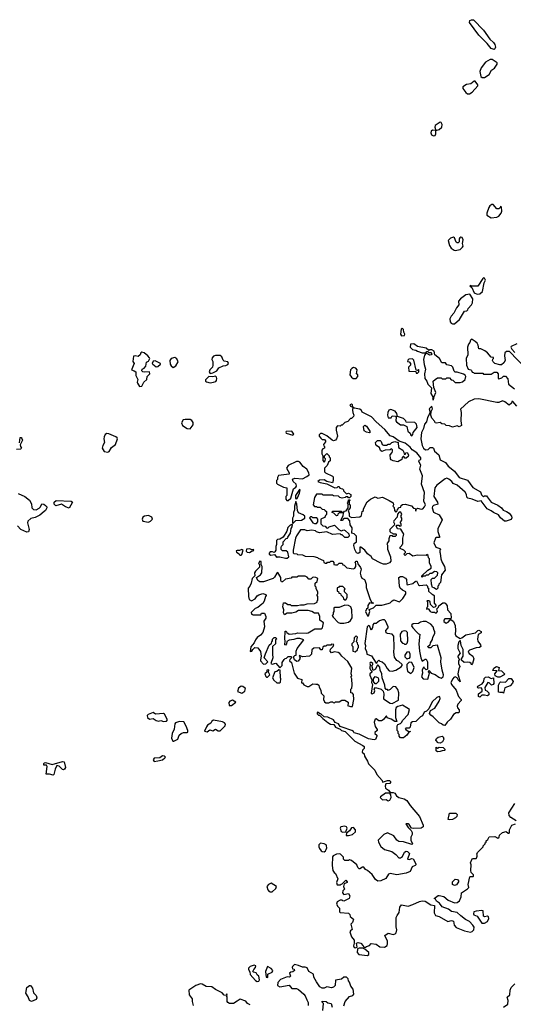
# Model space of a CAD drawing. Extents: x 2293830 to 2387798, y 66850 to 233222.
# Tile 155 of 192: x 2348951 to 2354179, y 186476 to 196905. Entities that reach past the tile are written whole.
import ezdxf

# ---------------------------------------------------------------- set-up
doc = ezdxf.new("R2010")
doc.units = 0

msp = doc.modelspace()

# ---------------------------------------------------------------- linework, layer by layer
at = {"layer": '0CON05XD'}
for points in [[(2353975, 196589), (2353945, 196599), (2353903, 196653), (2353815, 196741), (2353715, 196874), (2353720, 196895), (2353735, 196904), (2353756, 196905), (2353865, 196793), (2353929, 196699), (2353969, 196665), (2353985, 196641), (2353989, 196615), (2353985, 196598), (2353975, 196589)], [(2353875, 196291), (2353925, 196326), (2353948, 196372), (2353979, 196391), (2354009, 196435), (2354007, 196447), (2353955, 196483), (2353935, 196484), (2353885, 196456), (2353837, 196395), (2353826, 196355), (2353834, 196304), (2353851, 196291), (2353875, 196291)], [(2353695, 196121), (2353715, 196121), (2353745, 196139), (2353804, 196205), (2353804, 196215), (2353775, 196253), (2353765, 196253), (2353728, 196225), (2353685, 196217), (2353643, 196195), (2353646, 196175), (2353675, 196133), (2353695, 196121)], [(2353335, 195674), (2353350, 195680), (2353359, 195695), (2353360, 195730), (2353395, 195741), (2353421, 195765), (2353426, 195796), (2353416, 195816), (2353405, 195818), (2353352, 195785), (2353348, 195765), (2353360, 195730), (2353325, 195734), (2353308, 195725), (2353305, 195705), (2353313, 195685), (2353335, 195674)], [(2353945, 194808), (2354005, 194813), (2354026, 194825), (2354049, 194855), (2354056, 194876), (2354055, 194920), (2354045, 194930), (2354040, 194915), (2354025, 194900), (2354005, 194902), (2353967, 194947), (2353951, 194949), (2353932, 194935), (2353920, 194915), (2353900, 194855), (2353900, 194835), (2353945, 194808)], [(2353565, 194462), (2353615, 194472), (2353642, 194495), (2353648, 194505), (2353642, 194535), (2353649, 194575), (2353638, 194598), (2353625, 194601), (2353613, 194595), (2353607, 194585), (2353607, 194553), (2353595, 194540), (2353585, 194540), (2353575, 194550), (2353558, 194595), (2353545, 194602), (2353515, 194592), (2353490, 194565), (2353502, 194515), (2353520, 194485), (2353553, 194463), (2353565, 194462)], [(2353795, 193998), (2353825, 194002), (2353852, 194025), (2353871, 194119), (2353883, 194145), (2353875, 194168), (2353865, 194170), (2353857, 194163), (2353805, 194082), (2353742, 194082), (2353725, 194090), (2353720, 194085), (2353739, 194069), (2353763, 194013), (2353795, 193998)], [(2353535, 193682), (2353555, 193683), (2353611, 193729), (2353662, 193818), (2353688, 193822), (2353698, 193832), (2353700, 193845), (2353738, 193885), (2353748, 193905), (2353749, 193949), (2353717, 193997), (2353675, 193990), (2353620, 193950), (2353598, 193925), (2353602, 193885), (2353576, 193854), (2353549, 193795), (2353520, 193765), (2353507, 193735), (2353511, 193705), (2353520, 193690), (2353535, 193682)], [(2352995, 193558), (2353025, 193560), (2353030, 193575), (2353020, 193595), (2353017, 193625), (2353003, 193637), (2352993, 193627), (2352983, 193573), (2352995, 193558)], [(2353335, 192880), (2353340, 192915), (2353357, 192955), (2353338, 193008), (2353332, 193075), (2353350, 193095), (2353375, 193110), (2353415, 193110), (2353425, 193100), (2353465, 193100), (2353475, 193110), (2353505, 193110), (2353522, 193092), (2353538, 193088), (2353563, 193063), (2353615, 193061), (2353641, 193069), (2353670, 193095), (2353677, 193127), (2353669, 193139), (2353650, 193150), (2353585, 193170), (2353565, 193170), (2353553, 193183), (2353540, 193225), (2353525, 193240), (2353475, 193250), (2353462, 193272), (2353422, 193272), (2353396, 193316), (2353348, 193355), (2353340, 193395), (2353315, 193408), (2353293, 193407), (2353285, 193400), (2353256, 193426), (2353165, 193444), (2353125, 193472), (2353092, 193468), (2353086, 193435), (2353112, 193412), (2353146, 193406), (2353165, 193393), (2353215, 193378), (2353252, 193378), (2353265, 193390), (2353275, 193390), (2353285, 193380), (2353305, 193380), (2353317, 193367), (2353310, 193355), (2353295, 193350), (2353265, 193370), (2353252, 193368), (2353239, 193351), (2353229, 193305), (2353234, 193254), (2353248, 193205), (2353238, 193155), (2353243, 193105), (2353263, 193075), (2353273, 193045), (2353312, 193005), (2353304, 192944), (2353330, 192905), (2353323, 192883), (2353335, 192880)], [(2354310, 193215), (2354140, 193390), (2354108, 193392), (2354090, 193375), (2354087, 193345), (2354092, 193295), (2354079, 193271), (2354055, 193248), (2354035, 193248), (2353983, 193263), (2353965, 193280), (2353960, 193295), (2353962, 193308), (2353970, 193315), (2353968, 193328), (2353945, 193330), (2353905, 193378), (2353876, 193396), (2353835, 193418), (2353815, 193420), (2353807, 193457), (2353795, 193480), (2353775, 193498), (2353742, 193518), (2353735, 193520), (2353725, 193510), (2353720, 193485), (2353703, 193467), (2353694, 193436), (2353698, 193355), (2353680, 193315), (2353684, 193244), (2353702, 193202), (2353728, 193198), (2353738, 193188), (2353742, 193172), (2353758, 193168), (2353765, 193160), (2353855, 193160), (2353865, 193150), (2353945, 193150), (2353975, 193170), (2354005, 193170), (2354020, 193155), (2354020, 193105), (2354025, 193100), (2354057, 193113), (2354075, 193130), (2354095, 193130), (2354122, 193102), (2354128, 193045), (2354191, 192995)], [(2354215, 193473), (2354157, 193445), (2354154, 193435), (2354164, 193414), (2354195, 193380)], [(2350221, 193021), (2350245, 193022), (2350267, 193065), (2350297, 193093), (2350302, 193125), (2350330, 193155), (2350325, 193176), (2350275, 193170), (2350254, 193174), (2350246, 193185), (2350248, 193202), (2350270, 193215), (2350288, 193235), (2350294, 193276), (2350315, 193289), (2350329, 193315), (2350327, 193325), (2350307, 193345), (2350268, 193375), (2350245, 193383), (2350234, 193375), (2350226, 193354), (2350205, 193337), (2350174, 193346), (2350155, 193340), (2350150, 193285), (2350162, 193265), (2350134, 193195), (2350165, 193187), (2350180, 193175), (2350180, 193135), (2350203, 193093), (2350197, 193065), (2350200, 193055), (2350221, 193021)], [(2350395, 193227), (2350415, 193232), (2350442, 193255), (2350442, 193265), (2350385, 193293), (2350365, 193288), (2350354, 193265), (2350360, 193255), (2350395, 193227)], [(2350575, 193222), (2350605, 193240), (2350628, 193282), (2350615, 193313), (2350595, 193328), (2350555, 193318), (2350541, 193295), (2350546, 193256), (2350557, 193237), (2350575, 193222)], [(2350968, 193158), (2350995, 193163), (2351040, 193185), (2351061, 193219), (2351105, 193238), (2351135, 193242), (2351155, 193252), (2351162, 193265), (2351155, 193282), (2351118, 193288), (2351107, 193297), (2351092, 193335), (2351075, 193348), (2351025, 193349), (2351005, 193341), (2350990, 193325), (2350987, 193307), (2350998, 193285), (2350998, 193245), (2350992, 193225), (2350964, 193196), (2350959, 193175), (2350968, 193158)], [(2353165, 193160), (2353180, 193175), (2353180, 193195), (2353175, 193200), (2353165, 193190), (2353152, 193192), (2353125, 193300), (2353112, 193312), (2353072, 193308), (2353062, 193298), (2353060, 193285), (2353075, 193280), (2353090, 193265), (2353090, 193245), (2353070, 193225), (2353072, 193182), (2353145, 193180), (2353152, 193162), (2353165, 193160)], [(2352515, 193103), (2352532, 193125), (2352532, 193142), (2352520, 193155), (2352527, 193195), (2352512, 193215), (2352485, 193220), (2352468, 193212), (2352454, 193196), (2352449, 193145), (2352465, 193118), (2352484, 193104), (2352515, 193103)], [(2350968, 193058), (2351005, 193064), (2351027, 193073), (2351036, 193085), (2351040, 193105), (2351035, 193120), (2351025, 193128), (2350995, 193122), (2350953, 193127), (2350918, 193092), (2350918, 193078), (2350928, 193068), (2350968, 193058)], [(2353622, 192655), (2353629, 192605), (2353605, 192593), (2353585, 192602), (2353535, 192590), (2353505, 192602), (2353468, 192608), (2353455, 192620), (2353423, 192623), (2353405, 192638), (2353365, 192630), (2353350, 192635), (2353348, 192648), (2353317, 192685), (2353307, 192715), (2353310, 192755), (2353322, 192785), (2353315, 192810), (2353287, 192785), (2353300, 192745), (2353270, 192690), (2353259, 192645), (2353240, 192620), (2353229, 192575), (2353206, 192534), (2353200, 192465), (2353214, 192394), (2353227, 192367), (2353248, 192348), (2353277, 192353), (2353297, 192373), (2353324, 192374), (2353335, 192368), (2353343, 192335), (2353389, 192295), (2353404, 192244), (2353462, 192215), (2353490, 192175), (2353555, 192123), (2353607, 192057), (2353695, 192029), (2353750, 191950), (2353833, 191905), (2353843, 191873), (2353862, 191852), (2353875, 191860), (2353895, 191860), (2353902, 191852), (2353944, 191794), (2354015, 191763), (2354053, 191735), (2354070, 191710), (2354106, 191696), (2354135, 191677), (2354159, 191645), (2354163, 191627), (2354155, 191610), (2354105, 191592), (2354085, 191593), (2354045, 191630), (2354021, 191661), (2353968, 191685), (2353944, 191704), (2353903, 191725), (2353838, 191808), (2353805, 191802), (2353745, 191827), (2353697, 191837), (2353688, 191848), (2353682, 191875), (2353669, 191899), (2353584, 191974), (2353541, 191991), (2353528, 192015), (2353498, 192038), (2353475, 192048), (2353459, 192041), (2353368, 191975), (2353347, 191945), (2353338, 191855), (2353378, 191795), (2353380, 191775), (2353335, 191760), (2353322, 191748), (2353320, 191735), (2353335, 191690), (2353395, 191660), (2353426, 191606), (2353379, 191511), (2353380, 191485), (2353398, 191432), (2353399, 191421), (2353365, 191421), (2353355, 191415), (2353339, 191365), (2353359, 191319), (2353400, 191305), (2353410, 191295), (2353400, 191285), (2353400, 191265), (2353406, 191256), (2353413, 191195), (2353426, 191156), (2353450, 191115), (2353457, 191075), (2353420, 191025), (2353407, 190943), (2353390, 190925), (2353390, 190915), (2353380, 190905), (2353380, 190885), (2353365, 190870), (2353338, 190888), (2353322, 190892), (2353312, 190925), (2353310, 190975), (2353325, 190990), (2353345, 190990), (2353378, 191022), (2353380, 191045), (2353368, 191058), (2353345, 191060), (2353315, 191040), (2353295, 191040), (2353277, 191023), (2353255, 191020), (2353245, 191010), (2353225, 191010), (2353215, 191000), (2353210, 191005), (2353210, 191015), (2353274, 191076), (2353310, 191095), (2353310, 191115), (2353293, 191153), (2353290, 191195), (2353280, 191205), (2353278, 191228), (2353265, 191240), (2353255, 191230), (2353165, 191232), (2353115, 191222), (2353075, 191250), (2353052, 191248), (2353035, 191230), (2353020, 191245), (2353038, 191262), (2353038, 191268), (2353018, 191288), (2352980, 191305), (2352982, 191318), (2353000, 191335), (2353002, 191348), (2353010, 191355), (2353008, 191415), (2353018, 191455), (2352988, 191508), (2352952, 191512), (2352940, 191545), (2352945, 191550), (2352965, 191550), (2352975, 191540), (2352990, 191545), (2352990, 191565), (2352980, 191575), (2353000, 191605), (2353000, 191625), (2352990, 191635), (2352990, 191655), (2352998, 191665), (2352988, 191688), (2352972, 191688), (2352952, 191668), (2352950, 191635), (2352913, 191597), (2352910, 191585), (2352920, 191565), (2352918, 191552), (2352870, 191505), (2352870, 191485), (2352882, 191472), (2352898, 191468), (2352905, 191460), (2352935, 191460), (2352940, 191455), (2352938, 191442), (2352928, 191432), (2352902, 191432), (2352895, 191440), (2352872, 191438), (2352860, 191405), (2352860, 191385), (2352840, 191355), (2352848, 191338), (2352848, 191298), (2352880, 191215), (2352882, 191168), (2352868, 191152), (2352833, 191137), (2352805, 191138), (2352775, 191148), (2352688, 191195), (2352675, 191219), (2352636, 191246), (2352606, 191285), (2352565, 191318), (2352553, 191317), (2352555, 191260), (2352535, 191250), (2352517, 191257), (2352499, 191295), (2352489, 191335), (2352494, 191356), (2352520, 191375), (2352520, 191435), (2352495, 191460), (2352470, 191465), (2352472, 191522), (2352450, 191555), (2352448, 191598), (2352425, 191620), (2352385, 191620), (2352365, 191600), (2352352, 191602), (2352377, 191653), (2352380, 191675), (2352375, 191680), (2352335, 191680), (2352322, 191668), (2352318, 191652), (2352305, 191650), (2352278, 191678), (2352260, 191685), (2352265, 191700), (2352355, 191700), (2352365, 191690), (2352385, 191690), (2352392, 191698), (2352408, 191702), (2352430, 191735), (2352430, 191775), (2352420, 191785), (2352430, 191795), (2352432, 191818), (2352445, 191820), (2352450, 191815), (2352440, 191805), (2352440, 191775), (2352450, 191765), (2352450, 191735), (2352430, 191705), (2352440, 191675), (2352440, 191645), (2352465, 191632), (2352552, 191638), (2352570, 191655), (2352580, 191695), (2352592, 191708), (2352592, 191725), (2352631, 191799), (2352665, 191828), (2352715, 191850), (2352745, 191838), (2352793, 191847), (2352864, 191814), (2352908, 191788), (2352910, 191765), (2352903, 191753), (2352918, 191738), (2352920, 191705), (2352935, 191690), (2352948, 191702), (2352952, 191718), (2352972, 191738), (2352988, 191742), (2352992, 191758), (2353005, 191770), (2353035, 191772), (2353100, 191755), (2353122, 191732), (2353138, 191728), (2353145, 191700), (2353152, 191718), (2353165, 191730), (2353205, 191720), (2353220, 191725), (2353238, 191745), (2353248, 191765), (2353231, 191805), (2353238, 191898), (2353208, 191985), (2353217, 192075), (2353190, 192145), (2353200, 192185), (2353180, 192225), (2353182, 192238), (2353200, 192245), (2353198, 192265), (2353158, 192318), (2353108, 192348), (2353086, 192376), (2353035, 192418), (2352972, 192442), (2352905, 192488), (2352875, 192498), (2352820, 192565), (2352725, 192647), (2352677, 192697), (2352577, 192747), (2352570, 192765), (2352555, 192780), (2352492, 192792), (2352480, 192800), (2352477, 192825), (2352465, 192833), (2352448, 192825), (2352455, 192812), (2352480, 192800), (2352475, 192770), (2352478, 192745), (2352490, 192715), (2352488, 192702), (2352465, 192680), (2352455, 192680), (2352425, 192650), (2352395, 192640), (2352368, 192612), (2352355, 192610), (2352345, 192600), (2352318, 192602), (2352303, 192587), (2352303, 192557), (2352318, 192495), (2352308, 192465), (2352295, 192451), (2352275, 192446), (2352262, 192452), (2352205, 192498), (2352155, 192522), (2352138, 192522), (2352123, 192507), (2352123, 192493), (2352141, 192471), (2352155, 192460), (2352178, 192458), (2352190, 192445), (2352190, 192435), (2352170, 192405), (2352172, 192392), (2352180, 192385), (2352180, 192365), (2352162, 192358), (2352150, 192345), (2352150, 192305), (2352160, 192285), (2352160, 192235), (2352175, 192220), (2352188, 192232), (2352190, 192255), (2352180, 192265), (2352180, 192285), (2352205, 192310), (2352230, 192285), (2352230, 192275), (2352240, 192265), (2352238, 192232), (2352222, 192218), (2352208, 192182), (2352180, 192155), (2352180, 192115), (2352190, 192105), (2352265, 192070), (2352272, 192062), (2352272, 192025), (2352265, 192000), (2352203, 192013), (2352175, 192030), (2352125, 192028), (2352110, 192015), (2352135, 192002), (2352205, 191988), (2352288, 191948), (2352315, 191950), (2352325, 191960), (2352335, 191960), (2352342, 191942), (2352370, 191935), (2352380, 191925), (2352380, 191915), (2352412, 191882), (2352435, 191890), (2352460, 191875), (2352457, 191853), (2352445, 191840), (2352432, 191842), (2352425, 191850), (2352405, 191850), (2352397, 191843), (2352365, 191838), (2352343, 191843), (2352327, 191857), (2352275, 191860), (2352265, 191870), (2352165, 191870), (2352155, 191880), (2352095, 191880), (2352072, 191845), (2352060, 191765), (2352075, 191750), (2352095, 191750), (2352105, 191740), (2352132, 191742), (2352155, 191720), (2352177, 191717), (2352188, 191708), (2352200, 191695), (2352200, 191665), (2352190, 191655), (2352188, 191642), (2352178, 191632), (2352140, 191615), (2352140, 191565), (2352160, 191545), (2352185, 191540), (2352202, 191522), (2352215, 191520), (2352228, 191532), (2352285, 191550), (2352330, 191505), (2352355, 191490), (2352385, 191500), (2352400, 191495), (2352438, 191458), (2352440, 191435), (2352425, 191420), (2352395, 191420), (2352365, 191450), (2352355, 191450), (2352345, 191460), (2352265, 191452), (2352205, 191480), (2352125, 191470), (2352095, 191480), (2352085, 191490), (2352045, 191498), (2351995, 191490), (2351972, 191502), (2351925, 191500), (2351882, 191438), (2351872, 191415), (2351848, 191285), (2351848, 191258), (2351855, 191250), (2351887, 191247), (2351895, 191240), (2351947, 191237), (2351975, 191222), (2352065, 191220), (2352105, 191210), (2352112, 191202), (2352168, 191178), (2352172, 191155), (2352185, 191150), (2352205, 191150), (2352212, 191158), (2352235, 191160), (2352245, 191170), (2352268, 191168), (2352280, 191155), (2352280, 191135), (2352295, 191130), (2352318, 191132), (2352335, 191150), (2352365, 191150), (2352372, 191132), (2352388, 191128), (2352415, 191100), (2352485, 191088), (2352502, 191095), (2352512, 191115), (2352512, 191142), (2352503, 191157), (2352515, 191170), (2352525, 191170), (2352532, 191142), (2352562, 191102), (2352569, 191085), (2352558, 191042), (2352563, 191013), (2352575, 190989), (2352602, 190975), (2352607, 190967), (2352619, 190925), (2352621, 190891), (2352658, 190775), (2352677, 190737), (2352700, 190725), (2352685, 190720), (2352655, 190728), (2352640, 190700)], [(2354215, 192810), (2354175, 192860), (2354165, 192860), (2354160, 192845), (2354135, 192822), (2354089, 192859), (2354065, 192869), (2354025, 192851), (2354005, 192850), (2353815, 192890), (2353763, 192887), (2353704, 192856), (2353621, 192779), (2353626, 192745), (2353622, 192655)], [(2353105, 192498), (2353115, 192510), (2353119, 192531), (2353162, 192585), (2353155, 192620), (2353135, 192638), (2353043, 192643), (2353040, 192655), (2353015, 192682), (2352952, 192702), (2352947, 192735), (2352928, 192758), (2352883, 192777), (2352860, 192770), (2352850, 192745), (2352848, 192715), (2352855, 192688), (2352885, 192688), (2352895, 192710), (2352930, 192705), (2352940, 192695), (2352936, 192655), (2352941, 192645), (2352985, 192614), (2353015, 192614), (2353052, 192595), (2353063, 192545), (2353086, 192526), (2353093, 192505), (2353105, 192498)], [(2350755, 192573), (2350789, 192615), (2350787, 192637), (2350775, 192660), (2350755, 192670), (2350705, 192672), (2350683, 192665), (2350666, 192635), (2350676, 192605), (2350725, 192574), (2350755, 192573)], [(2349885, 192324), (2349899, 192331), (2349925, 192374), (2349964, 192405), (2349986, 192465), (2349984, 192475), (2349968, 192488), (2349895, 192520), (2349875, 192523), (2349858, 192512), (2349847, 192485), (2349842, 192465), (2349848, 192425), (2349831, 192395), (2349826, 192366), (2349845, 192332), (2349885, 192324)], [(2351845, 192504), (2351856, 192515), (2351835, 192546), (2351775, 192542), (2351770, 192535), (2351775, 192524), (2351845, 192504)], [(2352660, 192530), (2352655, 192530), (2352625, 192537), (2352601, 192551), (2352592, 192595), (2352605, 192610), (2352625, 192600), (2352658, 192545), (2352660, 192530)], [(2348948, 192422), (2348955, 192480), (2348965, 192480), (2348975, 192470), (2348979, 192451), (2348957, 192403), (2348958, 192385), (2348970, 192365), (2348960, 192355), (2348917, 192353)], [(2352955, 192223), (2352905, 192232), (2352885, 192242), (2352878, 192255), (2352874, 192296), (2352895, 192320), (2352900, 192335), (2352898, 192348), (2352888, 192358), (2352875, 192350), (2352823, 192347), (2352785, 192332), (2352771, 192341), (2352763, 192373), (2352732, 192392), (2352722, 192405), (2352720, 192425), (2352742, 192448), (2352768, 192448), (2352778, 192438), (2352790, 192405), (2352805, 192400), (2352835, 192400), (2352855, 192410), (2352875, 192410), (2352892, 192428), (2352925, 192438), (2352958, 192428), (2352962, 192372), (2353010, 192345), (2353020, 192325), (2353022, 192302), (2353038, 192302), (2353042, 192318), (2353055, 192320), (2353070, 192295), (2353065, 192280), (2353045, 192260), (2353032, 192262), (2353018, 192278), (2353012, 192278), (2353003, 192267), (2353000, 192245), (2352955, 192223)], [(2351782, 191812), (2351795, 191812), (2351822, 191838), (2351850, 191935), (2351876, 191954), (2351882, 191965), (2351880, 191985), (2351848, 192015), (2351842, 192038), (2351865, 192048), (2351945, 192043), (2351992, 192065), (2352017, 192085), (2352014, 192105), (2351991, 192145), (2351955, 192172), (2351919, 192219), (2351905, 192224), (2351884, 192226), (2351795, 192184), (2351778, 192155), (2351806, 192105), (2351805, 192090), (2351693, 192077), (2351680, 192055), (2351680, 192035), (2351670, 192025), (2351672, 191995), (2351682, 191985), (2351745, 191952), (2351780, 191945), (2351780, 191865), (2351770, 191855), (2351770, 191825), (2351782, 191812)], [(2351885, 191830), (2351895, 191840), (2351915, 191890), (2351920, 191925), (2351915, 191930), (2351872, 191865), (2351873, 191833), (2351885, 191830)], [(2348936, 191886), (2349004, 191854), (2349056, 191816), (2349075, 191778), (2349079, 191735), (2349098, 191718), (2349125, 191714), (2349159, 191731), (2349173, 191745), (2349185, 191778), (2349205, 191773), (2349225, 191760), (2349237, 191745), (2349237, 191735), (2349223, 191705), (2349210, 191695), (2349164, 191656), (2349115, 191631), (2349068, 191622), (2349038, 191595), (2349032, 191575), (2349050, 191505), (2349045, 191482), (2349025, 191477)], [(2349475, 191730), (2349437, 191745), (2349395, 191774), (2349335, 191757), (2349316, 191775), (2349316, 191795), (2349336, 191814), (2349497, 191807), (2349512, 191795), (2349475, 191730)], [(2351845, 191570), (2351875, 191602), (2351936, 191604), (2351970, 191625), (2351970, 191645), (2351955, 191660), (2351905, 191680), (2351892, 191705), (2351887, 191775), (2351875, 191800), (2351863, 191753), (2351862, 191715), (2351852, 191685), (2351850, 191645), (2351840, 191625), (2351840, 191575), (2351845, 191570)], [(2350315, 191584), (2350337, 191593), (2350358, 191615), (2350352, 191635), (2350315, 191653), (2350273, 191647), (2350254, 191636), (2350249, 191615), (2350254, 191594), (2350315, 191584)], [(2352075, 191568), (2352095, 191570), (2352110, 191585), (2352110, 191615), (2352098, 191628), (2352055, 191630), (2352045, 191640), (2352032, 191638), (2352022, 191628), (2352057, 191577), (2352075, 191568)], [(2349025, 191477), (2348963, 191505), (2348927, 191545)], [(2351765, 191200), (2351785, 191203), (2351803, 191215), (2351790, 191265), (2351775, 191280), (2351735, 191280), (2351720, 191295), (2351720, 191315), (2351723, 191327), (2351740, 191345), (2351740, 191375), (2351775, 191410), (2351788, 191412), (2351790, 191425), (2351818, 191465), (2351828, 191515), (2351838, 191535), (2351840, 191555), (2351835, 191560), (2351828, 191552), (2351815, 191550), (2351790, 191525), (2351782, 191488), (2351742, 191425), (2351707, 191403), (2351682, 191398), (2351672, 191388), (2351672, 191345), (2351664, 191326), (2351663, 191287), (2351655, 191270), (2351645, 191260), (2351629, 191269), (2351605, 191268), (2351592, 191255), (2351593, 191245), (2351610, 191235), (2351650, 191240), (2351675, 191210), (2351683, 191217), (2351705, 191217), (2351765, 191200)], [(2351282, 191232), (2351295, 191232), (2351305, 191240), (2351318, 191288), (2351305, 191292), (2351279, 191281), (2351255, 191283), (2351245, 191278), (2351248, 191265), (2351276, 191246), (2351282, 191232)], [(2351385, 191262), (2351415, 191280), (2351425, 191280), (2351430, 191285), (2351428, 191295), (2351415, 191290), (2351385, 191301), (2351354, 191296), (2351348, 191275), (2351360, 191265), (2351385, 191262)], [(2352475, 189630), (2352490, 189705), (2352487, 189757), (2352475, 189770), (2352460, 189775), (2352460, 189815), (2352470, 189825), (2352472, 189855), (2352468, 189925), (2352460, 189945), (2352470, 189955), (2352462, 189975), (2352468, 190035), (2352426, 190106), (2352362, 190165), (2352343, 190193), (2352325, 190202), (2352285, 190210), (2352255, 190200), (2352240, 190215), (2352243, 190237), (2352270, 190265), (2352278, 190288), (2352255, 190290), (2352245, 190280), (2352205, 190280), (2352195, 190270), (2352175, 190270), (2352162, 190258), (2352155, 190230), (2352142, 190232), (2352125, 190250), (2352065, 190248), (2352045, 190230), (2352040, 190185), (2352020, 190165), (2351947, 190157), (2351915, 190170), (2351910, 190165), (2351920, 190145), (2351918, 190135), (2351899, 190111), (2351885, 190108), (2351860, 190125), (2351850, 190155), (2351865, 190170), (2351880, 190175), (2351878, 190215), (2351890, 190245), (2351960, 190335), (2351919, 190349), (2351885, 190350), (2351855, 190339), (2351805, 190332), (2351782, 190318), (2351777, 190293), (2351765, 190280), (2351760, 190285), (2351762, 190325), (2351758, 190345), (2351762, 190428), (2351775, 190430), (2351780, 190415), (2351805, 190398), (2351875, 190402), (2351895, 190410), (2351985, 190408), (2352005, 190412), (2352078, 190452), (2352147, 190453), (2352157, 190463), (2352168, 190515), (2352130, 190545), (2352130, 190585), (2352115, 190620), (2352075, 190620), (2352047, 190637), (2352005, 190648), (2351905, 190648), (2351875, 190630), (2351835, 190620), (2351785, 190620), (2351755, 190600), (2351744, 190624), (2351748, 190655), (2351738, 190685), (2351745, 190730), (2351765, 190730), (2351792, 190712), (2351815, 190710), (2351825, 190700), (2351895, 190700), (2351925, 190708), (2351965, 190708), (2351997, 190717), (2352075, 190720), (2352100, 190735), (2352102, 190748), (2352110, 190755), (2352110, 190795), (2352100, 190805), (2352102, 190818), (2352110, 190825), (2352110, 190845), (2352090, 190875), (2352090, 190895), (2352080, 190905), (2352080, 190935), (2352100, 190955), (2352108, 190985), (2352087, 190997), (2352065, 191000), (2352053, 190997), (2352035, 190980), (2352015, 190980), (2351995, 191000), (2351975, 191010), (2351905, 191010), (2351885, 191000), (2351835, 191000), (2351825, 190990), (2351765, 190980), (2351735, 190950), (2351725, 190950), (2351718, 190965), (2351718, 190995), (2351685, 191048), (2351675, 191042), (2351651, 190999), (2351634, 190986), (2351535, 190950), (2351495, 190950), (2351474, 190964), (2351460, 190995), (2351503, 191025), (2351516, 191045), (2351520, 191115), (2351510, 191135), (2351510, 191165), (2351495, 191170), (2351482, 191145), (2351490, 191135), (2351490, 191105), (2351448, 191065), (2351438, 191045), (2351440, 191015), (2351413, 190987), (2351402, 190935), (2351390, 190905), (2351372, 190885), (2351374, 190796), (2351382, 190762), (2351405, 190751), (2351445, 190772), (2351467, 190803), (2351485, 190812), (2351527, 190827), (2351558, 190818), (2351560, 190805), (2351553, 190797), (2351540, 190745), (2351525, 190720), (2351514, 190716), (2351475, 190680), (2351445, 190670), (2351402, 190625), (2351405, 190610), (2351415, 190610), (2351425, 190600), (2351505, 190600), (2351512, 190618), (2351545, 190620), (2351558, 190585), (2351558, 190565), (2351538, 190535), (2351543, 190475), (2351528, 190415), (2351503, 190387), (2351465, 190362), (2351447, 190335), (2351436, 190304), (2351398, 190262), (2351392, 190212), (2351410, 190215), (2351420, 190235), (2351443, 190257), (2351475, 190252), (2351502, 190212), (2351508, 190165), (2351500, 190125), (2351503, 190115), (2351535, 190080), (2351557, 190083), (2351578, 190105), (2351542, 190145), (2351553, 190187), (2351595, 190280), (2351618, 190302), (2351620, 190315), (2351630, 190325), (2351630, 190345), (2351645, 190360), (2351665, 190360), (2351670, 190345), (2351660, 190335), (2351660, 190295), (2351630, 190265), (2351627, 190185), (2351632, 190145), (2351610, 190085), (2351625, 190080), (2351665, 190090), (2351705, 190040), (2351730, 190065), (2351732, 190095), (2351752, 190128), (2351762, 190138), (2351778, 190142), (2351795, 190160), (2351825, 190160), (2351830, 190145), (2351812, 190128), (2351810, 190115), (2351830, 190095), (2351858, 189985), (2351895, 189932), (2351940, 189915), (2351935, 189880), (2351945, 189880), (2351961, 189861), (2351995, 189842), (2352015, 189842), (2352055, 189870), (2352087, 189867), (2352105, 189867), (2352118, 189858), (2352123, 189835), (2352140, 189805), (2352143, 189773), (2352172, 189742), (2352168, 189705), (2352181, 189681), (2352195, 189670), (2352225, 189668), (2352245, 189680), (2352265, 189680), (2352272, 189672), (2352285, 189670), (2352295, 189680), (2352335, 189680), (2352363, 189697), (2352393, 189697), (2352430, 189675), (2352430, 189655), (2352422, 189642), (2352455, 189630), (2352475, 189630)], [(2352640, 190700), (2352638, 190672), (2352625, 190662), (2352613, 190635), (2352635, 190592), (2352645, 190590), (2352658, 190635), (2352652, 190658), (2352700, 190675), (2352728, 190702), (2352785, 190704), (2352855, 190721), (2352875, 190729), (2352895, 190751), (2352915, 190761), (2352975, 190740), (2353010, 190775), (2353040, 190825), (2353040, 190845), (2353004, 190864), (2352982, 190885), (2352973, 190905), (2352968, 190995), (2352983, 191007), (2353007, 191007), (2353039, 190989), (2353047, 190977), (2353050, 190925), (2353055, 190920), (2353115, 190932), (2353140, 190955), (2353155, 190960), (2353175, 190920), (2353185, 190912), (2353255, 190918), (2353270, 190905), (2353272, 190892), (2353280, 190885), (2353282, 190852), (2353312, 190822), (2353328, 190818), (2353340, 190805), (2353340, 190725), (2353360, 190705), (2353358, 190692), (2353348, 190682), (2353335, 190680), (2353302, 190712), (2353298, 190738), (2353285, 190750), (2353262, 190748), (2353270, 190735), (2353270, 190685), (2353262, 190678), (2353260, 190665), (2353265, 190660), (2353278, 190668), (2353300, 190635), (2353315, 190628), (2353345, 190630), (2353355, 190622), (2353367, 190623), (2353378, 190635), (2353370, 190665), (2353388, 190682), (2353392, 190698), (2353433, 190727), (2353455, 190727), (2353465, 190718), (2353477, 190695), (2353483, 190653), (2353518, 190615), (2353520, 190565), (2353515, 190560), (2353455, 190560), (2353444, 190546), (2353445, 190530), (2353467, 190513), (2353488, 190522), (2353512, 190548), (2353525, 190550), (2353545, 190530), (2353565, 190490), (2353568, 190435), (2353562, 190395), (2353569, 190379), (2353615, 190350), (2353635, 190357), (2353675, 190388), (2353779, 190411), (2353805, 190436), (2353815, 190438), (2353840, 190425), (2353838, 190412), (2353806, 190394), (2353799, 190345), (2353803, 190323), (2353831, 190285), (2353834, 190265), (2353822, 190255), (2353785, 190252), (2353715, 190226), (2353704, 190215), (2353701, 190205), (2353710, 190190), (2353750, 190165), (2353762, 190135), (2353748, 190085), (2353735, 190070), (2353732, 190085), (2353718, 190098), (2353695, 190101), (2353657, 190097), (2353632, 190122), (2353630, 190135), (2353648, 190165), (2353649, 190235), (2353627, 190275), (2353620, 190325), (2353615, 190330), (2353603, 190317), (2353590, 190275), (2353593, 190245), (2353618, 190195), (2353590, 190165), (2353590, 190155), (2353610, 190125), (2353600, 190115), (2353598, 190085), (2353612, 190055), (2353601, 190029), (2353590, 189975), (2353618, 189892), (2353595, 189914), (2353584, 189934), (2353565, 189944), (2353551, 189939), (2353537, 189923), (2353519, 189885), (2353523, 189863), (2353573, 189805), (2353593, 189755), (2353598, 189735), (2353628, 189705), (2353627, 189695), (2353591, 189655), (2353584, 189635), (2353588, 189618), (2353606, 189596), (2353605, 189570), (2353597, 189563), (2353575, 189564), (2353544, 189546), (2353514, 189495), (2353479, 189465), (2353455, 189428), (2353435, 189431), (2353417, 189447), (2353395, 189457), (2353332, 189522), (2353305, 189538), (2353290, 189555), (2353302, 189588), (2353349, 189611), (2353395, 189688), (2353404, 189715), (2353402, 189732), (2353395, 189737), (2353369, 189725), (2353321, 189679), (2353284, 189606), (2353259, 189581), (2353235, 189572), (2353217, 189533), (2353195, 189521), (2353145, 189472), (2353113, 189467), (2353095, 189456), (2353085, 189410), (2353075, 189400), (2353045, 189402), (2353034, 189396), (2353040, 189385), (2353065, 189370), (2353090, 189365), (2353072, 189358), (2353050, 189325), (2353015, 189300), (2352985, 189300), (2352970, 189315), (2352970, 189335), (2352960, 189345), (2352960, 189365), (2352950, 189375), (2352950, 189425), (2352955, 189440), (2352985, 189450), (2352995, 189460), (2353008, 189485), (2353066, 189544), (2353078, 189598), (2353052, 189618), (2353005, 189646), (2352955, 189632), (2352940, 189620), (2352930, 189595), (2352930, 189575), (2352933, 189515), (2352945, 189470), (2352925, 189470), (2352886, 189496), (2352842, 189512), (2352835, 189530), (2352810, 189505), (2352810, 189495), (2352782, 189478), (2352755, 189480), (2352725, 189501), (2352715, 189497), (2352706, 189465), (2352715, 189420), (2352738, 189385), (2352737, 189375), (2352712, 189355), (2352712, 189345), (2352734, 189325), (2352734, 189315), (2352718, 189282), (2352704, 189276), (2352645, 189288), (2352545, 189336), (2352495, 189350), (2352488, 189365), (2352470, 189375), (2352365, 189410), (2352345, 189420), (2352326, 189446), (2352292, 189462), (2352275, 189488), (2352215, 189518), (2352175, 189520), (2352145, 189550), (2352132, 189552), (2352105, 189570), (2352100, 189565), (2352102, 189552), (2352115, 189540), (2352128, 189538), (2352160, 189505), (2352215, 189462), (2352244, 189444), (2352278, 189438), (2352295, 189412), (2352345, 189390), (2352360, 189375), (2352397, 189367), (2352502, 189262), (2352585, 189218), (2352598, 189205), (2352600, 189185), (2352582, 189168), (2352580, 189145), (2352598, 189128), (2352602, 189105), (2352635, 189050), (2352644, 189024), (2352712, 188955), (2352735, 188910), (2352790, 188845), (2352795, 188830), (2352845, 188848), (2352867, 188847), (2352880, 188835), (2352880, 188825), (2352870, 188815), (2352830, 188810), (2352821, 188785), (2352826, 188765), (2352857, 188745), (2352875, 188720), (2352905, 188720), (2352925, 188712), (2352943, 188685), (2352965, 188666), (2353024, 188654), (2353053, 188635), (2353085, 188580), (2353185, 188467), (2353226, 188375), (2353224, 188355), (2353205, 188341), (2353117, 188337), (2353102, 188342), (2353075, 188380), (2353065, 188387), (2353042, 188388), (2353065, 188348), (2353098, 188318), (2353108, 188295), (2353108, 188275), (2353094, 188245), (2353094, 188214), (2353110, 188175), (2353105, 188170), (2353015, 188198), (2352965, 188202), (2352944, 188214), (2352915, 188262), (2352845, 188292), (2352808, 188275), (2352749, 188215), (2352750, 188195), (2352776, 188146), (2352815, 188117), (2352894, 188095), (2352935, 188063), (2352965, 188028), (2352985, 188028), (2353007, 188043), (2353025, 188088), (2353045, 188098), (2353060, 188095), (2353080, 188075), (2353060, 188015), (2353075, 188010), (2353105, 188020), (2353118, 188018), (2353147, 187965), (2353147, 187955), (2353138, 187945), (2353107, 187933), (2353085, 187883), (2353045, 187864), (2352945, 187848), (2352875, 187863), (2352856, 187854), (2352830, 187810), (2352776, 187784), (2352745, 187782), (2352719, 187799), (2352685, 187850), (2352635, 187894), (2352613, 187903), (2352595, 187928), (2352581, 187929), (2352555, 187910), (2352545, 187912), (2352534, 187924), (2352522, 187955), (2352465, 187998), (2352445, 188008), (2352435, 188000), (2352395, 188000), (2352380, 188015), (2352380, 188035), (2352350, 188065), (2352335, 188070), (2352305, 188068), (2352270, 188050), (2352263, 188037), (2352260, 187945), (2352268, 187895), (2352281, 187871), (2352295, 187860), (2352320, 187805), (2352308, 187765), (2352315, 187740), (2352345, 187740), (2352355, 187750), (2352368, 187752), (2352405, 187790), (2352420, 187775), (2352420, 187765), (2352388, 187752), (2352382, 187725), (2352390, 187695), (2352372, 187678), (2352370, 187655), (2352385, 187640), (2352435, 187650), (2352448, 187625), (2352440, 187595), (2352385, 187570), (2352372, 187572), (2352365, 187580), (2352345, 187580), (2352315, 187560), (2352308, 187535), (2352321, 187511), (2352340, 187495), (2352340, 187455), (2352345, 187450), (2352435, 187442), (2352447, 187427), (2352452, 187405), (2352487, 187377), (2352477, 187343), (2352460, 187325), (2352472, 187268), (2352454, 187256), (2352448, 187242), (2352465, 187190), (2352493, 187155), (2352494, 187125), (2352485, 187095), (2352495, 187077), (2352505, 187074)], [(2352405, 190760), (2352420, 190785), (2352420, 190815), (2352390, 190845), (2352390, 190865), (2352398, 190878), (2352375, 190900), (2352335, 190900), (2352328, 190892), (2352312, 190888), (2352312, 190852), (2352328, 190848), (2352332, 190832), (2352348, 190828), (2352352, 190812), (2352378, 190788), (2352382, 190772), (2352395, 190760), (2352405, 190760)], [(2352385, 190512), (2352435, 190523), (2352455, 190540), (2352472, 190568), (2352470, 190655), (2352460, 190685), (2352435, 190700), (2352395, 190702), (2352335, 190680), (2352285, 190680), (2352280, 190675), (2352280, 190635), (2352270, 190625), (2352270, 190605), (2352262, 190595), (2352270, 190575), (2352325, 190520), (2352345, 190512), (2352385, 190512)], [(2352895, 190006), (2352935, 190014), (2352990, 190050), (2353002, 190065), (2353002, 190075), (2352968, 190108), (2352945, 190118), (2352922, 190152), (2352912, 190205), (2352919, 190255), (2352912, 190375), (2352897, 190397), (2352845, 190402), (2352832, 190412), (2352828, 190435), (2352852, 190465), (2352853, 190475), (2352825, 190538), (2352815, 190547), (2352795, 190548), (2352762, 190538), (2352725, 190510), (2352702, 190508), (2352690, 190495), (2352688, 190465), (2352675, 190440), (2352658, 190478), (2352645, 190490), (2352633, 190475), (2352608, 190298), (2352614, 190275), (2352610, 190240), (2352626, 190215), (2352628, 190185), (2352676, 190166), (2352725, 190090), (2352738, 190092), (2352742, 190108), (2352755, 190120), (2352765, 190110), (2352790, 190105), (2352815, 190082), (2352843, 190033), (2352865, 190009), (2352895, 190006)], [(2353275, 189920), (2353290, 189985), (2353280, 189995), (2353285, 190010), (2353310, 189985), (2353351, 189971), (2353392, 189942), (2353415, 189932), (2353436, 189944), (2353440, 189965), (2353424, 190014), (2353412, 190105), (2353416, 190145), (2353375, 190280), (2353328, 190272), (2353305, 190250), (2353285, 190250), (2353272, 190265), (2353298, 190282), (2353302, 190305), (2353325, 190340), (2353328, 190365), (2353348, 190405), (2353348, 190425), (2353340, 190435), (2353332, 190475), (2353305, 190502), (2353255, 190530), (2353225, 190532), (2353197, 190523), (2353175, 190508), (2353120, 190505), (2353104, 190496), (2353102, 190485), (2353114, 190464), (2353157, 190417), (2353175, 190400), (2353190, 190395), (2353179, 190295), (2353184, 190215), (2353199, 190145), (2353215, 190110), (2353245, 190130), (2353255, 190130), (2353272, 190105), (2353270, 190025), (2353255, 190020), (2353240, 190035), (2353235, 190050), (2353225, 190040), (2353214, 190016), (2353217, 189985), (2353208, 189945), (2353225, 189922), (2353275, 189920)], [(2352505, 190210), (2352528, 190232), (2352532, 190248), (2352540, 190255), (2352540, 190275), (2352532, 190282), (2352530, 190305), (2352520, 190315), (2352530, 190365), (2352515, 190380), (2352492, 190358), (2352490, 190315), (2352470, 190295), (2352470, 190275), (2352480, 190265), (2352480, 190215), (2352505, 190210)], [(2353045, 190290), (2353055, 190300), (2353063, 190325), (2353058, 190415), (2353045, 190430), (2353025, 190432), (2353000, 190425), (2352980, 190395), (2352983, 190325), (2353005, 190300), (2353018, 190298), (2353025, 190290), (2353045, 190290)], [(2353055, 190130), (2353062, 190138), (2353078, 190142), (2353087, 190153), (2353088, 190185), (2353075, 190208), (2353050, 190205), (2353030, 190175), (2353030, 190155), (2353055, 190130)], [(2351565, 189940), (2351575, 189942), (2351600, 189965), (2351588, 189995), (2351590, 190015), (2351585, 190020), (2351570, 190015), (2351570, 189995), (2351548, 189975), (2351557, 189947), (2351565, 189940)], [(2351705, 189880), (2351712, 189888), (2351718, 189925), (2351712, 189935), (2351710, 190015), (2351695, 190020), (2351675, 190000), (2351654, 189996), (2351630, 189935), (2351641, 189911), (2351675, 189882), (2351705, 189880)], [(2352895, 189663), (2352964, 189696), (2352966, 189774), (2352955, 189812), (2352935, 189840), (2352905, 189842), (2352875, 189810), (2352855, 189800), (2352845, 189810), (2352832, 189812), (2352823, 189823), (2352820, 189855), (2352790, 189935), (2352788, 189978), (2352770, 190015), (2352767, 190047), (2352748, 190068), (2352742, 190068), (2352722, 190038), (2352720, 190025), (2352695, 190010), (2352680, 190065), (2352690, 190075), (2352690, 190085), (2352677, 190097), (2352663, 190097), (2352658, 190085), (2352662, 190075), (2352660, 190035), (2352665, 190020), (2352682, 190005), (2352680, 189995), (2352660, 189975), (2352658, 189962), (2352682, 189912), (2352678, 189885), (2352688, 189865), (2352673, 189773), (2352685, 189763), (2352705, 189775), (2352712, 189795), (2352707, 189815), (2352718, 189832), (2352780, 189815), (2352802, 189792), (2352808, 189765), (2352805, 189710), (2352874, 189664), (2352895, 189663)], [(2353095, 189980), (2353115, 190000), (2353128, 190045), (2353106, 190096), (2353075, 190100), (2353050, 190075), (2353050, 190045), (2353060, 190005), (2353095, 189980)], [(2354015, 189940), (2353987, 189955), (2353984, 189976), (2354008, 190008), (2353963, 190013), (2353974, 190035), (2354002, 190055), (2354028, 190045), (2354022, 190012), (2354055, 190008), (2354086, 189975), (2354082, 189965), (2354035, 189942), (2354015, 189940)], [(2352715, 189870), (2352698, 189895), (2352698, 189925), (2352715, 189948), (2352745, 189938), (2352750, 189925), (2352750, 189895), (2352725, 189872), (2352715, 189870)], [(2353825, 189730), (2353810, 189735), (2353810, 189765), (2353848, 189792), (2353850, 189815), (2353837, 189827), (2353815, 189823), (2353805, 189828), (2353800, 189835), (2353804, 189845), (2353850, 189870), (2353866, 189894), (2353872, 189928), (2353885, 189940), (2353914, 189944), (2353945, 189928), (2353970, 189935), (2353972, 189875), (2353966, 189864), (2353948, 189858), (2353925, 189882), (2353910, 189885), (2353878, 189832), (2353882, 189802), (2353900, 189795), (2353920, 189775), (2353920, 189755), (2353905, 189742), (2353875, 189752), (2353845, 189750), (2353825, 189730)], [(2354075, 189770), (2354065, 189780), (2354035, 189778), (2354023, 189783), (2354024, 189855), (2354038, 189885), (2354045, 189892), (2354095, 189888), (2354132, 189928), (2354158, 189928), (2354176, 189895), (2354171, 189879), (2354145, 189850), (2354091, 189829), (2354075, 189770)], [(2351305, 189773), (2351336, 189794), (2351342, 189822), (2351315, 189843), (2351295, 189844), (2351268, 189825), (2351258, 189788), (2351305, 189773)], [(2351195, 189640), (2351240, 189675), (2351205, 189698), (2351175, 189688), (2351167, 189673), (2351171, 189641), (2351195, 189640)], [(2350475, 189470), (2350505, 189475), (2350515, 189488), (2350485, 189550), (2350475, 189557), (2350388, 189548), (2350365, 189567), (2350312, 189545), (2350302, 189535), (2350303, 189513), (2350325, 189496), (2350365, 189504), (2350395, 189483), (2350422, 189475), (2350445, 189481), (2350475, 189470)], [(2350573, 189263), (2350585, 189264), (2350625, 189286), (2350641, 189325), (2350660, 189345), (2350685, 189355), (2350725, 189354), (2350731, 189359), (2350731, 189375), (2350715, 189421), (2350689, 189469), (2350645, 189472), (2350603, 189457), (2350593, 189447), (2350588, 189392), (2350567, 189345), (2350560, 189295), (2350573, 189263)], [(2350935, 189362), (2350965, 189382), (2350995, 189372), (2351025, 189390), (2351054, 189374), (2351075, 189372), (2351127, 189425), (2351130, 189445), (2351119, 189459), (2351098, 189468), (2351003, 189487), (2350987, 189475), (2350975, 189454), (2350939, 189431), (2350928, 189415), (2350908, 189368), (2350935, 189362)], [(2353405, 189243), (2353385, 189247), (2353357, 189275), (2353365, 189292), (2353385, 189307), (2353426, 189316), (2353438, 189308), (2353442, 189285), (2353428, 189255), (2353405, 189243)], [(2353375, 189150), (2353362, 189162), (2353362, 189198), (2353375, 189190), (2353395, 189198), (2353435, 189197), (2353455, 189180), (2353457, 189173), (2353450, 189165), (2353425, 189162), (2353405, 189152), (2353375, 189150)], [(2350375, 189049), (2350415, 189054), (2350462, 189065), (2350490, 189085), (2350494, 189095), (2350485, 189105), (2350465, 189107), (2350434, 189086), (2350375, 189082), (2350365, 189065), (2350375, 189049)], [(2349305, 188904), (2349265, 188914), (2349233, 188915), (2349241, 188995), (2349235, 189008), (2349205, 189010), (2349205, 189028), (2349212, 189035), (2349225, 189036), (2349295, 189016), (2349405, 189047), (2349421, 189045), (2349436, 188985), (2349427, 188965), (2349415, 188960), (2349405, 188964), (2349369, 188999), (2349346, 189004), (2349326, 188965), (2349311, 188909), (2349305, 188904)], [(2352855, 188632), (2352870, 188640), (2352884, 188665), (2352883, 188693), (2352872, 188712), (2352825, 188714), (2352773, 188675), (2352770, 188665), (2352793, 188643), (2352832, 188645), (2352855, 188632)], [(2354208, 188418), (2354154, 188454), (2354136, 188475), (2354133, 188505), (2354196, 188604)], [(2353505, 188430), (2353490, 188435), (2353505, 188502), (2353569, 188499), (2353583, 188485), (2353580, 188465), (2353568, 188452), (2353535, 188434), (2353505, 188430)], [(2352375, 188299), (2352405, 188302), (2352418, 188342), (2352414, 188355), (2352395, 188363), (2352354, 188355), (2352347, 188343), (2352355, 188306), (2352375, 188299)], [(2352505, 187074), (2352525, 187080), (2352520, 187125), (2352535, 187132), (2352565, 187122), (2352590, 187095), (2352595, 187080), (2352615, 187080), (2352625, 187090), (2352655, 187100), (2352675, 187120), (2352725, 187112), (2352765, 187084), (2352815, 187083), (2352842, 187098), (2352848, 187118), (2352846, 187145), (2352820, 187205), (2352855, 187228), (2352905, 187216), (2352928, 187222), (2352938, 187232), (2352947, 187265), (2352940, 187295), (2352940, 187395), (2352948, 187415), (2352972, 187448), (2352978, 187505), (2352995, 187530), (2353064, 187516), (2353115, 187532), (2353185, 187566), (2353215, 187571), (2353245, 187568), (2353305, 187531), (2353343, 187523), (2353341, 187445), (2353355, 187417), (2353395, 187406), (2353485, 187354), (2353525, 187362), (2353545, 187358), (2353552, 187315), (2353575, 187288), (2353663, 187253), (2353725, 187240), (2353745, 187248), (2353760, 187265), (2353763, 187293), (2353752, 187315), (2353714, 187354), (2353672, 187375), (2353625, 187413), (2353585, 187447), (2353525, 187458), (2353493, 187483), (2353425, 187508), (2353396, 187546), (2353365, 187570), (2353355, 187590), (2353340, 187595), (2353385, 187630), (2353395, 187630), (2353445, 187617), (2353489, 187579), (2353555, 187552), (2353586, 187554), (2353609, 187571), (2353627, 187615), (2353632, 187655), (2353695, 187698), (2353707, 187713), (2353702, 187745), (2353720, 187825), (2353725, 187830), (2353755, 187830), (2353758, 187835), (2353757, 187847), (2353733, 187873), (2353728, 187895), (2353732, 187955), (2353727, 187975), (2353744, 188016), (2353755, 188022), (2353785, 188020), (2353790, 188025), (2353798, 188045), (2353798, 188058), (2353790, 188065), (2353798, 188072), (2353800, 188085), (2353860, 188145), (2353860, 188155), (2353880, 188175), (2353880, 188185), (2353890, 188195), (2353892, 188208), (2353908, 188222), (2353925, 188250), (2353985, 188253), (2354015, 188237), (2354030, 188245), (2354032, 188268), (2354063, 188297), (2354105, 188308), (2354125, 188290), (2354135, 188290), (2354140, 188295), (2354138, 188325), (2354162, 188375), (2354204, 188386)], [(2352435, 188264), (2352475, 188274), (2352507, 188303), (2352507, 188325), (2352487, 188347), (2352464, 188346), (2352445, 188313), (2352411, 188289), (2352410, 188265), (2352435, 188264)], [(2352175, 188092), (2352189, 188101), (2352198, 188115), (2352204, 188135), (2352201, 188155), (2352196, 188166), (2352177, 188177), (2352138, 188182), (2352121, 188165), (2352120, 188145), (2352128, 188125), (2352145, 188100), (2352155, 188093), (2352175, 188092)], [(2351605, 187666), (2351625, 187669), (2351665, 187702), (2351672, 187725), (2351615, 187758), (2351585, 187745), (2351569, 187725), (2351580, 187690), (2351592, 187672), (2351605, 187666)], [(2353555, 187733), (2353536, 187746), (2353535, 187775), (2353565, 187800), (2353588, 187798), (2353599, 187785), (2353598, 187775), (2353577, 187743), (2353555, 187733)], [(2353875, 187334), (2353906, 187354), (2353921, 187385), (2353915, 187401), (2353905, 187408), (2353875, 187402), (2353865, 187408), (2353860, 187465), (2353845, 187470), (2353785, 187463), (2353762, 187455), (2353756, 187435), (2353762, 187422), (2353795, 187410), (2353845, 187337), (2353875, 187334)], [(2352635, 186992), (2352648, 187005), (2352649, 187025), (2352605, 187060), (2352585, 187070), (2352545, 187070), (2352528, 187062), (2352527, 187025), (2352544, 187004), (2352635, 186992)], [(2351465, 186719), (2351485, 186720), (2351491, 186735), (2351483, 186773), (2351465, 186787), (2351455, 186810), (2351426, 186816), (2351421, 186825), (2351430, 186845), (2351450, 186865), (2351452, 186885), (2351435, 186889), (2351392, 186875), (2351375, 186858), (2351374, 186845), (2351389, 186819), (2351392, 186792), (2351447, 186727), (2351465, 186719)], [(2352385, 186460), (2352400, 186505), (2352443, 186557), (2352480, 186570), (2352490, 186585), (2352482, 186635), (2352459, 186669), (2352445, 186710), (2352432, 186725), (2352430, 186745), (2352412, 186762), (2352385, 186762), (2352358, 186742), (2352295, 186730), (2352294, 186676), (2352275, 186657), (2352255, 186650), (2352205, 186660), (2352175, 186647), (2352155, 186647), (2352130, 186660), (2352093, 186715), (2352066, 186765), (2352062, 186795), (2352014, 186825), (2351995, 186863), (2351975, 186870), (2351945, 186868), (2351905, 186888), (2351863, 186897), (2351840, 186875), (2351838, 186865), (2351842, 186852), (2351858, 186848), (2351860, 186835), (2351845, 186820), (2351822, 186818), (2351810, 186805), (2351820, 186775), (2351807, 186763), (2351783, 186767), (2351715, 186737), (2351684, 186706), (2351681, 186675), (2351705, 186660), (2351805, 186678), (2351832, 186642), (2351883, 186643), (2351905, 186633), (2351961, 186585), (2351976, 186566), (2351993, 186523), (2352006, 186495), (2352006, 186465)], [(2351575, 186760), (2351580, 186765), (2351580, 186795), (2351624, 186816), (2351632, 186835), (2351616, 186856), (2351575, 186876), (2351554, 186825), (2351562, 186765), (2351575, 186760)], [(2351391, 186471), (2351364, 186484), (2351345, 186510), (2351285, 186532), (2351255, 186508), (2351214, 186486), (2351173, 186483), (2351154, 186494), (2351150, 186505), (2351150, 186555), (2351140, 186565), (2351150, 186575), (2351145, 186588), (2351140, 186585), (2351140, 186570), (2351115, 186572), (2351095, 186598), (2351025, 186633), (2350985, 186662), (2350925, 186664), (2350885, 186689), (2350865, 186694), (2350817, 186675), (2350744, 186625), (2350745, 186578), (2350778, 186535), (2350778, 186505), (2350790, 186465)], [(2354076, 186445), (2354122, 186478), (2354124, 186515), (2354115, 186550), (2354143, 186577), (2354146, 186625), (2354155, 186653), (2354196, 186694)], [(2349075, 186504), (2349055, 186517), (2349042, 186555), (2349015, 186595), (2349028, 186655), (2349055, 186676), (2349065, 186676), (2349085, 186648), (2349098, 186598), (2349125, 186568), (2349131, 186545), (2349125, 186526), (2349075, 186504)], [(2352160, 186410), (2352168, 186485), (2352155, 186500), (2352155, 186510), (2352197, 186507), (2352213, 186493), (2352250, 186485), (2352262, 186445)]]:
    msp.add_lwpolyline(points, dxfattribs=at)

doc.saveas('drawing.dxf')
